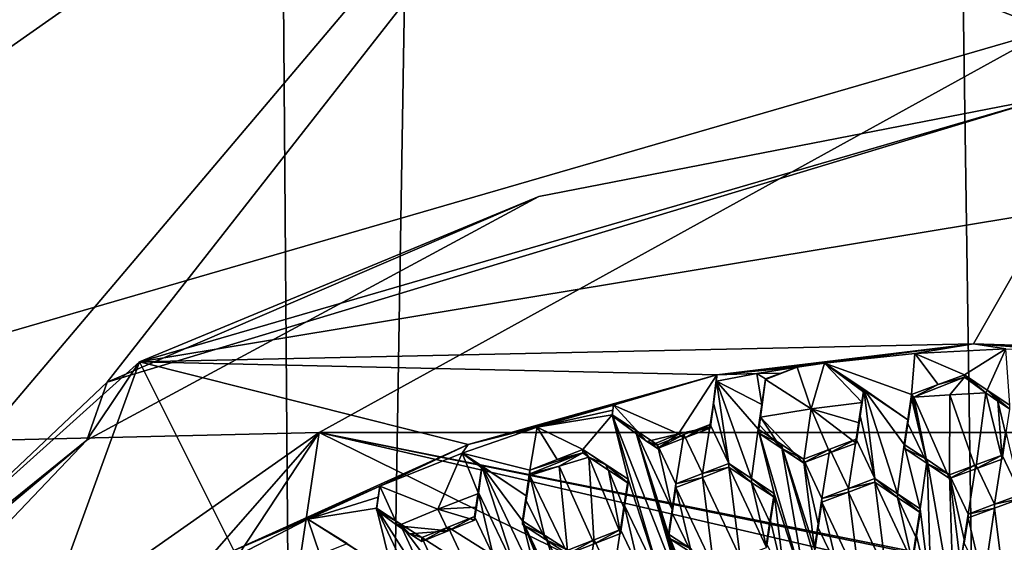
# Model space of a CAD drawing. Header units: metres. Extents: x -28 to 28, y -243 to 28.
# Tile 54 of 147: x -4.68 to -0.2, y -215.48 to -213.11. Entities that reach past the tile are written whole.
import ezdxf

# ---------------------------------------------------------------- set-up
doc = ezdxf.new("R2010")
doc.units = ezdxf.units.M
doc.layers.add('solid_10661043', color=7, linetype='CONTINUOUS')

msp = doc.modelspace()

# ---------------------------------------------------------------- linework, layer by layer
at = {"layer": 'solid_10661043'}
for points in [[(-6.468189, -240.147827, 149.682373), (-2.982479, -33.177227, 120.627815), (-7.076779, -32.296349, 120.462425)], [(-6.468189, -240.147827, 149.682373), (0, -240.141998, 149.723801), (-2.982479, -33.177227, 120.627815)], [(0, -240.141998, 149.723801), (-0.000043, -33.363544, 120.662979), (-2.982479, -33.177227, 120.627815)], [(-3.305357, -235.757614, 145.381073), (-6.610481, -235.649948, 145.324188), (-4.885979, -33.363503, 116.919937)], [(-3.305357, -235.757614, 145.381073), (-4.885979, -33.363503, 116.919937), (0.002991, -33.878384, 117.022713)], [(0, -235.869141, 145.41066), (-3.305357, -235.757614, 145.381073), (0.002991, -33.878384, 117.022713)], [(-6.028765, -216.405304, 134.349167), (0, -209.284256, 132.277649), (-11.453786, -208.963531, 132.502228)], [(-4.284842, -214.7556, 133.859848), (0, -209.284256, 132.277649), (-6.028765, -216.405304, 134.349167)], [(-4.284842, -214.7556, 133.859848), (0.000044, -213.459442, 133.396393), (0, -209.284256, 132.277649)], [(-7.924418, -214.514587, 130.513077), (-7.924373, -214.242767, 131.527283), (-2.162996, -211.076859, 130.678986)], [(-7.924418, -214.514587, 130.513077), (-2.162996, -211.076859, 130.678986), (-2.162884, -211.348602, 129.664749)], [(-2.162996, -211.076859, 130.678986), (-7.924373, -214.242767, 131.527283), (-6.759584, -212.236908, 130.989807)], [(-9.081252, -215.32933, 129.903168), (-9.081239, -215.122269, 130.675903), (-3.468616, -211.183426, 129.620499)], [(-3.468608, -211.390472, 128.847748), (-9.081252, -215.32933, 129.903168), (-3.468616, -211.183426, 129.620499)], [(-7.924418, -214.514587, 130.513077), (-3.468616, -211.183426, 129.620499), (-9.081239, -215.122269, 130.675903)], [(-7.924418, -214.514587, 130.513077), (-2.162884, -211.348602, 129.664749), (-3.468616, -211.183426, 129.620499)], [(-5.75, -212.12352, 128.879807), (-9.081252, -215.32933, 129.903168), (-3.468608, -211.390472, 128.847748)], [(-9.019197, -215.223267, 129.296417), (-3.327, -211.410629, 128.17421), (-3.435616, -211.444305, 128.179718)], [(-4.492384, -211.721832, 128.393387), (-3.327, -211.410629, 128.17421), (-9.019197, -215.223267, 129.296417)], [(-3.435616, -211.444305, 128.179718), (-7.674692, -213.748367, 128.746872), (-9.110255, -215.341293, 129.325165)], [(-9.019197, -215.223267, 129.296417), (-3.435616, -211.444305, 128.179718), (-9.110255, -215.341293, 129.325165)], [(-3.435616, -211.444305, 128.179718), (-5.617097, -212.316711, 128.327988), (-7.674692, -213.748367, 128.746872)], [(-3.688202, -211.695923, 125.099075), (-6.575505, -215.061996, 117.909462), (-9.655563, -215.883743, 126.221199)], [(-3.468622, -212.348114, 125.273827), (-3.688202, -211.695923, 125.099075), (-9.655563, -215.883743, 126.221199)], [(-3.499615, -211.722748, 127.220039), (-9.162863, -215.669067, 128.379074), (-4.950876, -212.18187, 127.483177)], [(-9.162512, -215.669907, 128.374115), (-9.162863, -215.669067, 128.379074), (-3.499615, -211.722748, 127.220039)], [(-9.162512, -215.669907, 128.374115), (-3.499615, -211.722748, 127.220039), (-3.499562, -211.72403, 127.215202)], [(-9.162512, -215.669907, 128.374115), (-3.499562, -211.72403, 127.215202), (-8.036794, -214.339554, 127.872185)], [(-4.492384, -211.721832, 128.393387), (-9.019197, -215.223267, 129.296417), (-6.702281, -212.926804, 128.750839)], [(-3.499562, -211.72403, 127.215202), (-6.046546, -212.82225, 127.429733), (-8.036794, -214.339554, 127.872185)], [(-3.688202, -211.695923, 125.099075), (0, -213.154556, 117.398361), (-6.575505, -215.061996, 117.909462)], [(3.688207, -211.695923, 125.099075), (0, -213.154556, 117.398361), (-3.688202, -211.695923, 125.099075)], [(-3.468608, -212.050461, 126.384644), (-9.081252, -215.989319, 127.440056), (-5.272007, -212.260361, 126.696663)], [(-9.081248, -216.286957, 126.329239), (-9.081252, -215.989319, 127.440056), (-3.468608, -212.050461, 126.384644)], [(-9.081248, -216.286957, 126.329239), (-3.468608, -212.050461, 126.384644), (-3.468622, -212.348114, 125.273827)], [(-9.081248, -216.286957, 126.329239), (-3.468622, -212.348114, 125.273827), (-9.655563, -215.883743, 126.221199)], [(-6.575505, -215.061996, 117.909462), (0, -213.154556, 117.398361), (-3.321812, -214.984421, 117.180382)], [(0, -213.154556, 117.398361), (3.321803, -214.984421, 117.180382), (-3.321812, -214.984421, 117.180382)], [(-4.284842, -214.7556, 133.859848), (-2.321311, -213.911469, 133.577179), (0.000044, -213.459442, 133.396393)], [(-2.321311, -213.911469, 133.577179), (-4.138178, -214.664001, 133.710709), (0.000044, -213.459442, 133.396393)], [(0, -213.979095, 131.456635), (0.000044, -213.459442, 133.396393), (-4.138178, -214.664001, 133.710709)], [(-2.321311, -213.911469, 133.577179), (-4.377258, -215.020309, 133.923782), (-4.138178, -214.664001, 133.710709)], [(-4.284842, -214.7556, 133.859848), (-4.377258, -215.020309, 133.923782), (-2.321311, -213.911469, 133.577179)], [(-0.344859, -214.582047, 129.237061), (0, -213.979095, 131.456635), (-4.138178, -214.664001, 133.710709)], [(-0.344859, -214.582047, 129.237061), (0.831387, -214.619034, 129.246964), (0, -213.979095, 131.456635)], [(-1.51263, -214.723251, 129.274887), (-0.344859, -214.582047, 129.237061), (-4.138178, -214.664001, 133.710709)], [(-1.021623, -214.669617, 129.260529), (-0.344859, -214.582047, 129.237061), (-1.51263, -214.723251, 129.274887)], [(-0.610732, -214.625992, 129.24884), (-0.344859, -214.582047, 129.237061), (-1.021623, -214.669617, 129.260529)], [(-0.610732, -214.625992, 129.24884), (-0.197972, -214.60437, 129.243042), (-0.344859, -214.582047, 129.237061)], [(0.307113, -214.607941, 129.244003), (0.831387, -214.619034, 129.246964), (-0.344859, -214.582047, 129.237061)], [(0.194287, -214.62117, 129.247543), (-0.344859, -214.582047, 129.237061), (-0.197972, -214.60437, 129.243042)], [(0.19658, -214.60434, 129.243027), (0.307113, -214.607941, 129.244003), (-0.344859, -214.582047, 129.237061)], [(0.194287, -214.62117, 129.247543), (0.19658, -214.60434, 129.243027), (-0.344859, -214.582047, 129.237061)], [(-0.610732, -214.625992, 129.24884), (-1.021623, -214.669617, 129.260529), (-0.625822, -214.811554, 129.368591)], [(-0.505819, -214.766922, 129.343109), (-0.610732, -214.625992, 129.24884), (-0.625822, -214.811554, 129.368591)], [(-0.610732, -214.625992, 129.24884), (-0.385791, -214.722458, 129.316956), (-0.197972, -214.60437, 129.243042)], [(-0.505819, -214.766922, 129.343109), (-0.385791, -214.722458, 129.316956), (-0.610732, -214.625992, 129.24884)], [(-0.282155, -214.792191, 129.363953), (-0.197972, -214.60437, 129.243042), (-0.385791, -214.722458, 129.316956)], [(-0.282155, -214.792191, 129.363953), (-0.179672, -214.861267, 129.410004), (-0.197972, -214.60437, 129.243042)], [(-4.377258, -215.020309, 133.923782), (-5.935808, -216.277771, 134.143112), (-4.138178, -214.664001, 133.710709)], [(-4.682702, -216.159927, 129.659851), (-4.138178, -214.664001, 133.710709), (-5.935808, -216.277771, 134.143112)], [(-4.682702, -216.159927, 129.659851), (-3.708579, -215.522018, 129.488922), (-4.138178, -214.664001, 133.710709)], [(-2.64314, -215.039169, 129.359543), (-1.51263, -214.723251, 129.274887), (-4.138178, -214.664001, 133.710709)], [(-3.708579, -215.522018, 129.488922), (-2.64314, -215.039169, 129.359543), (-4.138178, -214.664001, 133.710709)], [(-1.147215, -214.687424, 129.265289), (-1.021623, -214.669617, 129.260529), (-1.51263, -214.723251, 129.274887)], [(-1.147215, -214.687424, 129.265289), (-1.082377, -214.87793, 129.316345), (-1.021623, -214.669617, 129.260529)], [(-1.082377, -214.87793, 129.316345), (-0.850282, -214.847855, 129.308273), (-1.021623, -214.669617, 129.260529)], [(-0.932213, -214.729187, 129.303314), (-0.84394, -214.788055, 129.345291), (-1.021623, -214.669617, 129.260529)], [(-0.643039, -214.927032, 129.442856), (-1.021623, -214.669617, 129.260529), (-0.84394, -214.788055, 129.345291)], [(-0.932213, -214.729187, 129.303314), (-1.021623, -214.669617, 129.260529), (-0.84394, -214.801315, 129.295807)], [(-0.850282, -214.847855, 129.308273), (-0.84394, -214.801315, 129.295807), (-1.021623, -214.669617, 129.260529)], [(-0.625822, -214.811554, 129.368591), (-1.021623, -214.669617, 129.260529), (-0.643039, -214.927032, 129.442856)], [(-1.981643, -214.860306, 129.311615), (-1.51263, -214.723251, 129.274887), (-2.64314, -215.039169, 129.359543)], [(-1.686169, -214.991211, 129.346695), (-1.51263, -214.723251, 129.274887), (-1.981643, -214.860306, 129.311615)], [(-1.686169, -214.991211, 129.346695), (-1.541257, -214.959335, 129.33815), (-1.51263, -214.723251, 129.274887)], [(-1.541257, -214.959335, 129.33815), (-1.512909, -214.751343, 129.282425), (-1.51263, -214.723251, 129.274887)], [(-1.330474, -214.717178, 129.27327), (-1.51263, -214.723251, 129.274887), (-1.512909, -214.751343, 129.282425)], [(-1.307344, -214.857635, 129.365051), (-1.330474, -214.717178, 129.27327), (-1.512909, -214.751343, 129.282425)], [(-1.330474, -214.717178, 129.27327), (-1.147215, -214.687424, 129.265289), (-1.51263, -214.723251, 129.274887)], [(-1.218639, -214.714493, 129.278564), (-1.147215, -214.687424, 129.265289), (-1.330474, -214.717178, 129.27327)], [(-1.218639, -214.714493, 129.278564), (-1.330474, -214.717178, 129.27327), (-1.29009, -214.741638, 129.291595)], [(-1.29009, -214.741638, 129.291595), (-1.330474, -214.717178, 129.27327), (-1.307344, -214.857635, 129.365051)], [(-1.147215, -214.687424, 129.265289), (-1.29009, -214.744583, 129.280609), (-1.082377, -214.87793, 129.316345)], [(-1.29009, -214.741638, 129.291595), (-1.29009, -214.744583, 129.280609), (-1.147215, -214.687424, 129.265289)], [(-1.218639, -214.714493, 129.278564), (-1.29009, -214.741638, 129.291595), (-1.147215, -214.687424, 129.265289)], [(-0.505819, -214.766922, 129.343109), (-0.385791, -214.733017, 129.277512), (-0.385791, -214.722458, 129.316956)], [(-0.385791, -214.722458, 129.316956), (-0.385791, -214.733017, 129.277512), (-0.288451, -214.805161, 129.296844)], [(-0.282155, -214.792191, 129.363953), (-0.385791, -214.722458, 129.316956), (-0.288451, -214.805161, 129.296844)], [(-4.284842, -214.7556, 133.859848), (-6.028765, -216.405304, 134.349167), (-4.377258, -215.020309, 133.923782)], [(-1.541257, -214.959335, 129.33815), (-1.527729, -214.851059, 129.345184), (-1.512909, -214.751343, 129.282425)], [(-1.457929, -215.126038, 129.526581), (-1.512909, -214.751343, 129.282425), (-1.527729, -214.851059, 129.345184)], [(-1.307344, -214.857635, 129.365051), (-1.512909, -214.751343, 129.282425), (-1.324002, -214.96965, 129.435913)], [(-1.35388, -215.194824, 129.578354), (-1.324002, -214.96965, 129.435913), (-1.512909, -214.751343, 129.282425)], [(-1.35388, -215.194824, 129.578354), (-1.512909, -214.751343, 129.282425), (-1.457929, -215.126038, 129.526581)], [(-1.29009, -214.744583, 129.280609), (-1.313348, -214.915222, 129.32634), (-1.082377, -214.87793, 129.316345)], [(-1.307344, -214.857635, 129.365051), (-1.313348, -214.915222, 129.32634), (-1.29009, -214.744583, 129.280609)], [(-1.29009, -214.741638, 129.291595), (-1.307344, -214.857635, 129.365051), (-1.29009, -214.744583, 129.280609)], [(-0.932213, -214.729187, 129.303314), (-0.84394, -214.801315, 129.295807), (-0.84394, -214.788055, 129.345291)], [(-0.505819, -214.766922, 129.343109), (-0.625822, -214.811554, 129.368591), (-0.615284, -214.824844, 129.302109)], [(-0.615284, -214.824844, 129.302109), (-0.451982, -214.813232, 129.298996), (-0.385791, -214.733017, 129.277512)], [(-0.505819, -214.766922, 129.343109), (-0.615284, -214.824844, 129.302109), (-0.385791, -214.733017, 129.277512)], [(-0.451982, -214.813232, 129.298996), (-0.288451, -214.805161, 129.296844), (-0.385791, -214.733017, 129.277512)], [(-0.861176, -214.903763, 129.419357), (-0.793661, -215.194214, 129.610062), (-0.84394, -214.788055, 129.345291)], [(-0.861176, -214.903763, 129.419357), (-0.84394, -214.788055, 129.345291), (-0.850282, -214.847855, 129.308273)], [(-0.850282, -214.847855, 129.308273), (-0.84394, -214.788055, 129.345291), (-0.84394, -214.801315, 129.295807)], [(-0.643039, -214.927032, 129.442856), (-0.84394, -214.788055, 129.345291), (-0.659734, -215.039032, 129.514816)], [(-0.689827, -215.263565, 129.659088), (-0.659734, -215.039032, 129.514816), (-0.84394, -214.788055, 129.345291)], [(-0.689827, -215.263565, 129.659088), (-0.84394, -214.788055, 129.345291), (-0.793661, -215.194214, 129.610062)], [(-0.625822, -214.828766, 129.304337), (-0.625822, -214.811554, 129.368591), (-0.643039, -214.927032, 129.442856)], [(-0.620553, -214.826797, 129.303223), (-0.625822, -214.811554, 129.368591), (-0.625822, -214.828766, 129.304337)], [(-0.620553, -214.826797, 129.303223), (-0.615284, -214.824844, 129.302109), (-0.625822, -214.811554, 129.368591)], [(-0.615284, -214.824844, 129.302109), (-0.453614, -215.19429, 129.546478), (-0.451982, -214.813232, 129.298996)], [(-0.451982, -214.813232, 129.298996), (-0.453614, -215.19429, 129.546478), (-0.333627, -215.149887, 129.520172)], [(-0.451982, -214.813232, 129.298996), (-0.333627, -215.149887, 129.520172), (-0.288451, -214.805161, 129.296844)], [(-0.288451, -214.805161, 129.296844), (-0.333627, -215.149887, 129.520172), (-0.213583, -215.105652, 129.493179)], [(-0.233903, -214.841904, 129.321457), (-0.282155, -214.792191, 129.363953), (-0.288451, -214.805161, 129.296844)], [(-0.233903, -214.841904, 129.321457), (-0.288451, -214.805161, 129.296844), (-0.213583, -215.105652, 129.493179)], [(-0.282155, -214.792191, 129.363953), (-0.179672, -214.878464, 129.345795), (-0.179672, -214.861267, 129.410004)], [(-0.233903, -214.841904, 129.321457), (-0.179672, -214.878464, 129.345795), (-0.282155, -214.792191, 129.363953)], [(-2.329005, -214.961426, 129.338715), (-1.981643, -214.860306, 129.311615), (-2.64314, -215.039169, 129.359543)], [(-2.329005, -214.961426, 129.338715), (-1.984967, -214.882721, 129.325516), (-1.981643, -214.860306, 129.311615)], [(-1.981643, -214.860306, 129.311615), (-1.98827, -214.90892, 129.324646), (-1.830375, -215.025955, 129.356003)], [(-1.98827, -214.90892, 129.324646), (-1.981643, -214.860306, 129.311615), (-1.984967, -214.882721, 129.325516)], [(-1.686169, -214.991211, 129.346695), (-1.981643, -214.860306, 129.311615), (-1.830375, -215.025955, 129.356003)], [(-1.542119, -214.965134, 129.341797), (-1.542119, -214.947906, 129.406067), (-1.527729, -214.851059, 129.345184)], [(-1.457929, -215.126038, 129.526581), (-1.527729, -214.851059, 129.345184), (-1.542119, -214.947906, 129.406067)], [(-1.541689, -214.962234, 129.339981), (-1.542119, -214.965134, 129.341797), (-1.527729, -214.851059, 129.345184)], [(-1.541257, -214.959335, 129.33815), (-1.541689, -214.962234, 129.339981), (-1.527729, -214.851059, 129.345184)], [(-1.307344, -214.857635, 129.365051), (-1.324002, -214.96965, 129.435913), (-1.313348, -214.915222, 129.32634)], [(-0.864255, -214.94162, 129.368378), (-0.850282, -214.847855, 129.308273), (-1.082377, -214.87793, 129.316345)], [(-0.861176, -214.903763, 129.419357), (-0.850282, -214.847855, 129.308273), (-0.864255, -214.94162, 129.368378)], [(-0.643037, -214.944214, 129.378677), (-0.625822, -214.828766, 129.304337), (-0.643039, -214.927032, 129.442856)], [(-0.643037, -214.944214, 129.378677), (-0.55596, -215.125671, 129.499161), (-0.625822, -214.828766, 129.304337)], [(-0.620553, -214.826797, 129.303223), (-0.625822, -214.828766, 129.304337), (-0.55596, -215.125671, 129.499161)], [(-0.620553, -214.826797, 129.303223), (-0.55596, -215.125671, 129.499161), (-0.615284, -214.824844, 129.302109)], [(-0.615284, -214.824844, 129.302109), (-0.55596, -215.125671, 129.499161), (-0.453614, -215.19429, 129.546478)], [(-0.233903, -214.841904, 129.321457), (-0.213583, -215.105652, 129.493179), (-0.196836, -214.993454, 129.42041)], [(-0.233903, -214.841904, 129.321457), (-0.196836, -214.993454, 129.42041), (-0.179672, -214.878464, 129.345795)], [(-2.329005, -214.961426, 129.338715), (-1.98827, -214.904984, 129.33931), (-1.984967, -214.882721, 129.325516)], [(-2.329005, -214.961426, 129.338715), (-2.122197, -215.062637, 129.425339), (-1.98827, -214.904984, 129.33931)], [(-1.98827, -214.904984, 129.33931), (-2.122197, -215.062637, 129.425339), (-1.916078, -215.197769, 129.532089)], [(-1.984967, -214.882721, 129.325516), (-1.98827, -214.904984, 129.33931), (-1.98827, -214.90892, 129.324646)], [(-1.761477, -215.672928, 129.848633), (-1.98827, -214.904984, 129.33931), (-1.916078, -215.197769, 129.532089)], [(-1.98827, -214.904984, 129.33931), (-1.65968, -215.739777, 129.90094), (-1.884106, -214.973404, 129.392792)], [(-1.761477, -215.672928, 129.848633), (-1.65968, -215.739777, 129.90094), (-1.98827, -214.904984, 129.33931)], [(-1.98827, -214.90892, 129.324646), (-1.98827, -214.904984, 129.33931), (-1.884106, -214.973404, 129.392792)], [(-1.313348, -214.915222, 129.32634), (-1.117882, -215.123505, 129.472809), (-1.082377, -214.87793, 129.316345)], [(-0.997833, -215.078079, 129.450165), (-1.082377, -214.87793, 129.316345), (-1.117882, -215.123505, 129.472809)], [(-0.877851, -215.032883, 129.426834), (-0.864255, -214.94162, 129.368378), (-1.082377, -214.87793, 129.316345)], [(-0.997833, -215.078079, 129.450165), (-0.877851, -215.032883, 129.426834), (-1.082377, -214.87793, 129.316345)], [(-0.861176, -214.903763, 129.419357), (-0.877851, -215.015701, 129.490952), (-0.793661, -215.194214, 129.610062)], [(-0.861176, -214.903763, 129.419357), (-0.864255, -214.94162, 129.368378), (-0.877851, -215.032883, 129.426834)], [(-0.861176, -214.903763, 129.419357), (-0.877851, -215.032883, 129.426834), (-0.877851, -215.015701, 129.490952)], [(-1.98827, -214.90892, 129.324646), (-1.884106, -214.973404, 129.392792), (-1.830375, -215.025955, 129.356003)], [(-1.66209, -215.011276, 129.361572), (-1.542119, -214.947906, 129.406067), (-1.542119, -214.965134, 129.341797)], [(-1.66209, -214.994064, 129.425812), (-1.542119, -214.947906, 129.406067), (-1.66209, -215.011276, 129.361572)], [(-1.577899, -215.172134, 129.546555), (-1.542119, -214.947906, 129.406067), (-1.66209, -214.994064, 129.425812)], [(-1.577899, -215.172134, 129.546555), (-1.457929, -215.126038, 129.526581), (-1.542119, -214.947906, 129.406067)], [(-1.318704, -214.951233, 129.349152), (-1.313348, -214.915222, 129.32634), (-1.324002, -214.96965, 129.435913)], [(-1.318704, -214.951233, 129.349152), (-1.220019, -215.05574, 129.422882), (-1.313348, -214.915222, 129.32634)], [(-1.313348, -214.915222, 129.32634), (-1.220019, -215.05574, 129.422882), (-1.117882, -215.123505, 129.472809)], [(-0.643037, -214.944214, 129.378677), (-0.643039, -214.927032, 129.442856), (-0.659734, -215.039032, 129.514816)], [(-0.643037, -214.944214, 129.378677), (-0.659734, -215.039032, 129.514816), (-0.659734, -215.056213, 129.450745)], [(-0.643037, -214.944214, 129.378677), (-0.659734, -215.056213, 129.450745), (-0.55596, -215.125671, 129.499161)], [(-6.575505, -215.061996, 117.909462), (-3.321812, -214.984421, 117.180382), (-8.696975, -218.756622, 118.191139)], [(-5.715565, -217.712433, 117.911346), (-8.696975, -218.756622, 118.191139), (-3.321812, -214.984421, 117.180382)], [(-4.675, -217.038528, 117.730774), (-5.715565, -217.712433, 117.911346), (-3.321812, -214.984421, 117.180382)], [(-4.675, -217.038528, 117.730774), (-3.321812, -214.984421, 117.180382), (-3.550502, -216.505035, 117.587822)], [(-1.204104, -216.025513, 117.459343), (-3.550502, -216.505035, 117.587822), (-3.321812, -214.984421, 117.180382)], [(2.419958, -216.136276, 117.489021), (-3.321812, -214.984421, 117.180382), (3.321803, -214.984421, 117.180382)], [(1.158178, -216.019791, 117.457809), (-1.204104, -216.025513, 117.459343), (-3.321812, -214.984421, 117.180382)], [(1.190827, -215.9021, 117.42627), (1.158178, -216.019791, 117.457809), (-3.321812, -214.984421, 117.180382)], [(2.419958, -216.136276, 117.489021), (1.190827, -215.9021, 117.42627), (-3.321812, -214.984421, 117.180382)], [(-2.329005, -214.961426, 129.338715), (-2.64314, -215.039169, 129.359543), (-2.670877, -215.078705, 129.370132)], [(-2.329005, -214.961426, 129.338715), (-2.670877, -215.078705, 129.370132), (-2.362228, -215.156921, 129.457581)], [(-2.238284, -215.108139, 129.441299), (-2.329005, -214.961426, 129.338715), (-2.362228, -215.156921, 129.457581)], [(-2.238284, -215.108139, 129.441299), (-2.122197, -215.062637, 129.425339), (-2.329005, -214.961426, 129.338715)], [(-1.715211, -215.334717, 129.638245), (-1.884106, -214.973404, 129.392792), (-1.731872, -215.447006, 129.708099)], [(-1.504978, -216.214996, 130.217514), (-1.731872, -215.447006, 129.708099), (-1.884106, -214.973404, 129.392792)], [(-1.504978, -216.214996, 130.217514), (-1.884106, -214.973404, 129.392792), (-1.65968, -215.739777, 129.90094)], [(-1.884106, -214.973404, 129.392792), (-1.78215, -215.040451, 129.44487), (-1.830375, -215.025955, 129.356003)], [(-1.715211, -215.334717, 129.638245), (-1.78215, -215.040451, 129.44487), (-1.884106, -214.973404, 129.392792)], [(-1.686169, -214.991211, 129.346695), (-1.830375, -215.025955, 129.356003), (-1.806203, -215.04184, 129.368362)], [(-1.806203, -215.04184, 129.368362), (-1.78215, -215.057663, 129.38063), (-1.686169, -214.991211, 129.346695)], [(-1.66209, -215.011276, 129.361572), (-1.686169, -214.991211, 129.346695), (-1.78215, -215.057663, 129.38063)], [(-1.66209, -214.994064, 129.425812), (-1.78215, -215.057663, 129.38063), (-1.78215, -215.040451, 129.44487)], [(-1.66209, -214.994064, 129.425812), (-1.66209, -215.011276, 129.361572), (-1.78215, -215.057663, 129.38063)], [(-1.69796, -215.218475, 129.565796), (-1.66209, -214.994064, 129.425812), (-1.78215, -215.040451, 129.44487)], [(-1.577899, -215.172134, 129.546555), (-1.66209, -214.994064, 129.425812), (-1.69796, -215.218475, 129.565796)], [(-1.686169, -214.991211, 129.346695), (-1.541689, -214.962234, 129.339981), (-1.541257, -214.959335, 129.33815)], [(-1.686169, -214.991211, 129.346695), (-1.542119, -214.965134, 129.341797), (-1.541689, -214.962234, 129.339981)], [(-1.66209, -215.011276, 129.361572), (-1.542119, -214.965134, 129.341797), (-1.686169, -214.991211, 129.346695)], [(-1.35388, -215.194824, 129.578354), (-1.25181, -215.26239, 129.628815), (-1.324002, -214.96965, 129.435913)], [(-1.318704, -214.951233, 129.349152), (-1.324002, -214.96965, 129.435913), (-1.324002, -214.986847, 129.371704)], [(-1.318704, -214.951233, 129.349152), (-1.324002, -214.986847, 129.371704), (-1.220019, -215.05574, 129.422882)], [(-1.324002, -214.96965, 129.435913), (-1.25181, -215.26239, 129.628815), (-1.097438, -215.73761, 129.944397)], [(-1.324002, -214.96965, 129.435913), (-1.097438, -215.73761, 129.944397), (-1.22002, -215.038559, 129.487015)], [(-1.324002, -214.986847, 129.371704), (-1.324002, -214.96965, 129.435913), (-1.22002, -215.038559, 129.487015)], [(-1.220019, -215.05574, 129.422882), (-1.324002, -214.986847, 129.371704), (-1.22002, -215.038559, 129.487015)], [(-0.196835, -214.976257, 129.484497), (-0.213583, -215.105652, 129.493179), (-0.213583, -215.088501, 129.55719)], [(-0.196835, -214.976257, 129.484497), (-0.213583, -215.088501, 129.55719), (-0.129393, -215.267563, 129.674225)], [(-0.196836, -214.993454, 129.42041), (-0.213583, -215.105652, 129.493179), (-0.196835, -214.976257, 129.484497)], [(-6.028765, -216.405304, 134.349167), (-5.967212, -216.686096, 134.406586), (-4.377258, -215.020309, 133.923782)], [(-4.377258, -215.020309, 133.923782), (-5.967212, -216.686096, 134.406586), (-5.935808, -216.277771, 134.143112)], [(-3.045513, -215.228607, 129.410309), (-2.64314, -215.039169, 129.359543), (-3.708579, -215.522018, 129.488922)], [(-2.670877, -215.078705, 129.370132), (-2.64314, -215.039169, 129.359543), (-3.045513, -215.228607, 129.410309)], [(-1.78215, -215.040451, 129.44487), (-1.806203, -215.04184, 129.368362), (-1.830375, -215.025955, 129.356003)], [(-1.78215, -215.040451, 129.44487), (-1.78215, -215.057663, 129.38063), (-1.806203, -215.04184, 129.368362)], [(-1.69796, -215.218475, 129.565796), (-1.78215, -215.040451, 129.44487), (-1.715211, -215.334717, 129.638245)], [(-1.22002, -215.038559, 129.487015), (-0.995412, -215.805313, 129.994247), (-1.067604, -215.512543, 129.801422)], [(-1.22002, -215.038559, 129.487015), (-1.067604, -215.512543, 129.801422), (-1.117882, -215.106339, 129.536865)], [(-1.22002, -215.038559, 129.487015), (-1.097438, -215.73761, 129.944397), (-0.995412, -215.805313, 129.994247)], [(-1.220019, -215.05574, 129.422882), (-1.22002, -215.038559, 129.487015), (-1.117882, -215.106339, 129.536865)], [(-0.997833, -215.060913, 129.514252), (-0.913648, -215.239334, 129.633698), (-0.877851, -215.015701, 129.490952)], [(-0.877851, -215.015701, 129.490952), (-0.877851, -215.032883, 129.426834), (-0.997833, -215.078079, 129.450165)], [(-0.997833, -215.060913, 129.514252), (-0.877851, -215.015701, 129.490952), (-0.997833, -215.078079, 129.450165)], [(-0.877851, -215.015701, 129.490952), (-0.913648, -215.239334, 129.633698), (-0.793661, -215.194214, 129.610062)], [(-0.689827, -215.263565, 129.659088), (-0.587542, -215.331985, 129.70697), (-0.659734, -215.039032, 129.514816)], [(-0.659734, -215.056213, 129.450745), (-0.659734, -215.039032, 129.514816), (-0.55596, -215.108521, 129.563171)], [(-0.587542, -215.331985, 129.70697), (-0.55596, -215.108521, 129.563171), (-0.659734, -215.039032, 129.514816)], [(-2.780885, -215.333939, 129.438522), (-2.670877, -215.078705, 129.370132), (-3.045513, -215.228607, 129.410309)], [(-2.596309, -215.262924, 129.419495), (-2.670877, -215.078705, 129.370132), (-2.780885, -215.333939, 129.438522)], [(-2.670877, -215.078705, 129.370132), (-2.379439, -215.2733, 129.528381), (-2.362228, -215.156921, 129.457581)], [(-2.379439, -215.2733, 129.528381), (-2.670877, -215.078705, 129.370132), (-2.625356, -215.108337, 129.394501)], [(-2.580346, -215.145813, 129.388123), (-2.625356, -215.108337, 129.394501), (-2.670877, -215.078705, 129.370132)], [(-2.596309, -215.262924, 129.419495), (-2.580346, -215.145813, 129.388123), (-2.670877, -215.078705, 129.370132)], [(-2.362228, -215.173553, 129.395554), (-2.122197, -215.077515, 129.369812), (-2.362228, -215.156921, 129.457581)], [(-2.238284, -215.108139, 129.441299), (-2.362228, -215.156921, 129.457581), (-2.122197, -215.077515, 129.369812)], [(-2.229557, -215.138168, 129.386078), (-2.122197, -215.077515, 129.369812), (-2.362228, -215.173553, 129.395554)], [(-2.238284, -215.108139, 129.441299), (-2.122197, -215.077515, 129.369812), (-2.122197, -215.062637, 129.425339)], [(-2.229557, -215.138168, 129.386078), (-2.095005, -215.097672, 129.375214), (-2.122197, -215.077515, 129.369812)], [(-1.916078, -215.197769, 129.532089), (-2.122197, -215.062637, 129.425339), (-2.017964, -215.130936, 129.479446)], [(-2.095005, -215.097672, 129.375214), (-2.017964, -215.130936, 129.479446), (-2.122197, -215.062637, 129.425339)], [(-2.122197, -215.077515, 129.369812), (-2.095005, -215.097672, 129.375214), (-2.122197, -215.062637, 129.425339)], [(-1.117882, -215.123505, 129.472809), (-1.220019, -215.05574, 129.422882), (-1.117882, -215.106339, 129.536865)], [(-0.997833, -215.060913, 129.514252), (-1.117882, -215.106339, 129.536865), (-1.033692, -215.284668, 129.656616)], [(-0.997833, -215.060913, 129.514252), (-1.117882, -215.123505, 129.472809), (-1.117882, -215.106339, 129.536865)], [(-0.997833, -215.060913, 129.514252), (-0.997833, -215.078079, 129.450165), (-1.117882, -215.123505, 129.472809)], [(-0.997833, -215.060913, 129.514252), (-1.033692, -215.284668, 129.656616), (-0.913648, -215.239334, 129.633698)], [(-0.55596, -215.125671, 129.499161), (-0.659734, -215.056213, 129.450745), (-0.55596, -215.108521, 129.563171)], [(-2.625356, -215.108337, 129.394501), (-2.580346, -215.13765, 129.418564), (-2.379439, -215.2733, 129.528381)], [(-2.580346, -215.145813, 129.388123), (-2.580346, -215.13765, 129.418564), (-2.625356, -215.108337, 129.394501)], [(-2.069973, -215.490662, 129.626236), (-2.095005, -215.097672, 129.375214), (-2.229557, -215.138168, 129.386078)], [(-2.095005, -215.097672, 129.375214), (-2.004657, -215.15686, 129.42215), (-2.017964, -215.130936, 129.479446)], [(-1.94999, -215.443695, 129.609512), (-2.004657, -215.15686, 129.42215), (-2.095005, -215.097672, 129.375214)], [(-2.069973, -215.490662, 129.626236), (-1.94999, -215.443695, 129.609512), (-2.095005, -215.097672, 129.375214)], [(-1.577899, -215.172134, 129.546555), (-1.457929, -215.143219, 129.462479), (-1.457929, -215.126038, 129.526581)], [(-1.457929, -215.126038, 129.526581), (-1.457929, -215.143219, 129.462479), (-1.353879, -215.211975, 129.514328)], [(-1.35388, -215.194824, 129.578354), (-1.457929, -215.126038, 129.526581), (-1.353879, -215.211975, 129.514328)], [(-1.117882, -215.106339, 129.536865), (-1.067604, -215.512543, 129.801422), (-1.050977, -215.400803, 129.730453)], [(-1.117882, -215.106339, 129.536865), (-1.050977, -215.400803, 129.730453), (-1.033692, -215.284668, 129.656616)], [(-0.537263, -215.738144, 129.97171), (-0.55596, -215.108521, 129.563171), (-0.587542, -215.331985, 129.70697)], [(-0.55596, -215.125671, 129.499161), (-0.55596, -215.108521, 129.563171), (-0.453614, -215.177155, 129.610428)], [(-0.433435, -215.807739, 130.019821), (-0.453614, -215.177155, 129.610428), (-0.55596, -215.108521, 129.563171)], [(-0.433435, -215.807739, 130.019821), (-0.55596, -215.108521, 129.563171), (-0.537263, -215.738144, 129.97171)], [(-0.453614, -215.19429, 129.546478), (-0.55596, -215.125671, 129.499161), (-0.453614, -215.177155, 129.610428)], [(-0.333627, -215.149887, 129.520172), (-0.333627, -215.132751, 129.584152), (-0.213583, -215.088501, 129.55719)], [(-0.249453, -215.311691, 129.70163), (-0.213583, -215.088501, 129.55719), (-0.333627, -215.132751, 129.584152)], [(-0.213583, -215.105652, 129.493179), (-0.333627, -215.149887, 129.520172), (-0.213583, -215.088501, 129.55719)], [(-0.249453, -215.311691, 129.70163), (-0.129393, -215.267563, 129.674225), (-0.213583, -215.088501, 129.55719)], [(-2.597736, -215.255371, 129.489594), (-2.426317, -215.612595, 129.734207), (-2.580346, -215.13765, 129.418564)], [(-2.597736, -215.255371, 129.489594), (-2.580346, -215.13765, 129.418564), (-2.596309, -215.262924, 129.419495)], [(-2.596309, -215.262924, 129.419495), (-2.580346, -215.13765, 129.418564), (-2.580346, -215.145813, 129.388123)], [(-2.580346, -215.13765, 129.418564), (-2.426317, -215.612595, 129.734207), (-2.323948, -215.67926, 129.78891)], [(-2.580346, -215.13765, 129.418564), (-2.39614, -215.386261, 129.596954), (-2.379439, -215.2733, 129.528381)], [(-2.39614, -215.386261, 129.596954), (-2.580346, -215.13765, 129.418564), (-2.323948, -215.67926, 129.78891)], [(-2.362228, -215.173553, 129.395554), (-2.362228, -215.156921, 129.457581), (-2.379439, -215.2733, 129.528381)], [(-2.362228, -215.173553, 129.395554), (-2.379439, -215.2733, 129.528381), (-2.363271, -215.181198, 129.397598)], [(-2.229557, -215.138168, 129.386078), (-2.362228, -215.173553, 129.395554), (-2.363271, -215.181198, 129.397598)], [(-2.229557, -215.138168, 129.386078), (-2.363271, -215.181198, 129.397598), (-2.190021, -215.537872, 129.642181)], [(-2.069973, -215.490662, 129.626236), (-2.229557, -215.138168, 129.386078), (-2.190021, -215.537872, 129.642181)], [(-1.916078, -215.214951, 129.467957), (-1.916078, -215.197769, 129.532089), (-2.017964, -215.130936, 129.479446)], [(-2.004657, -215.15686, 129.42215), (-1.916078, -215.214951, 129.467957), (-2.017964, -215.130936, 129.479446)], [(-1.933316, -215.331207, 129.539978), (-1.916078, -215.214951, 129.467957), (-2.004657, -215.15686, 129.42215)], [(-1.94999, -215.443695, 129.609512), (-1.933316, -215.331207, 129.539978), (-2.004657, -215.15686, 129.42215)], [(-1.577899, -215.172134, 129.546555), (-1.69796, -215.218475, 129.565796), (-1.577899, -215.189316, 129.482468)], [(-1.405687, -215.553513, 129.729553), (-1.457929, -215.143219, 129.462479), (-1.577899, -215.189316, 129.482468)], [(-1.577899, -215.172134, 129.546555), (-1.577899, -215.189316, 129.482468), (-1.457929, -215.143219, 129.462479)], [(-1.353879, -215.211975, 129.514328), (-1.457929, -215.143219, 129.462479), (-1.285722, -215.507553, 129.709106)], [(-1.405687, -215.553513, 129.729553), (-1.285722, -215.507553, 129.709106), (-1.457929, -215.143219, 129.462479)], [(-0.333627, -215.132751, 129.584152), (-0.453614, -215.19429, 129.546478), (-0.453614, -215.177155, 129.610428)], [(-0.369424, -215.355988, 129.728317), (-0.333627, -215.132751, 129.584152), (-0.453614, -215.177155, 129.610428)], [(-0.333627, -215.149887, 129.520172), (-0.453614, -215.19429, 129.546478), (-0.333627, -215.132751, 129.584152)], [(-0.249453, -215.311691, 129.70163), (-0.333627, -215.132751, 129.584152), (-0.369424, -215.355988, 129.728317)], [(-2.379439, -215.2733, 129.528381), (-2.379946, -215.29393, 129.466293), (-2.363271, -215.181198, 129.397598)], [(-2.291723, -215.471512, 129.588348), (-2.363271, -215.181198, 129.397598), (-2.379946, -215.29393, 129.466293)], [(-2.190021, -215.537872, 129.642181), (-2.363271, -215.181198, 129.397598), (-2.291723, -215.471512, 129.588348)], [(-1.933317, -215.314056, 129.604019), (-1.916078, -215.197769, 129.532089), (-1.933316, -215.331207, 129.539978)], [(-1.933317, -215.314056, 129.604019), (-1.761477, -215.672928, 129.848633), (-1.916078, -215.197769, 129.532089)], [(-1.933316, -215.331207, 129.539978), (-1.916078, -215.197769, 129.532089), (-1.916078, -215.214951, 129.467957)], [(-1.69796, -215.235641, 129.501724), (-1.69796, -215.218475, 129.565796), (-1.715211, -215.334717, 129.638245)], [(-1.577899, -215.189316, 129.482468), (-1.69796, -215.235641, 129.501724), (-1.525752, -215.599716, 129.749252)], [(-1.577899, -215.189316, 129.482468), (-1.69796, -215.218475, 129.565796), (-1.69796, -215.235641, 129.501724)], [(-1.405687, -215.553513, 129.729553), (-1.577899, -215.189316, 129.482468), (-1.525752, -215.599716, 129.749252)], [(-1.35388, -215.194824, 129.578354), (-1.25181, -215.279526, 129.564865), (-1.25181, -215.26239, 129.628815)], [(-1.35388, -215.194824, 129.578354), (-1.353879, -215.211975, 129.514328), (-1.25181, -215.279526, 129.564865)], [(-1.353879, -215.211975, 129.514328), (-1.285722, -215.507553, 129.709106), (-1.269087, -215.395691, 129.638382)], [(-1.353879, -215.211975, 129.514328), (-1.269087, -215.395691, 129.638382), (-1.25181, -215.279526, 129.564865)], [(-0.793661, -215.211349, 129.546097), (-0.793661, -215.194214, 129.610062), (-0.913648, -215.239334, 129.633698)], [(-0.913648, -215.25647, 129.569763), (-0.793661, -215.211349, 129.546097), (-0.913648, -215.239334, 129.633698)], [(-0.741445, -215.62146, 129.813919), (-0.793661, -215.211349, 129.546097), (-0.913648, -215.25647, 129.569763)], [(-0.689827, -215.280685, 129.5952), (-0.793661, -215.194214, 129.610062), (-0.793661, -215.211349, 129.546097)], [(-0.689827, -215.263565, 129.659088), (-0.793661, -215.194214, 129.610062), (-0.689827, -215.280685, 129.5952)], [(-0.621453, -215.576538, 129.78952), (-0.793661, -215.211349, 129.546097), (-0.741445, -215.62146, 129.813919)], [(-0.689827, -215.280685, 129.5952), (-0.793661, -215.211349, 129.546097), (-0.621453, -215.576538, 129.78952)], [(-0.386632, -215.471359, 129.802795), (-0.453614, -215.177155, 129.610428), (-0.403336, -215.583344, 129.875061)], [(-0.433435, -215.807739, 130.019821), (-0.403336, -215.583344, 129.875061), (-0.453614, -215.177155, 129.610428)], [(-0.369424, -215.355988, 129.728317), (-0.453614, -215.177155, 129.610428), (-0.386632, -215.471359, 129.802795)], [(-3.373112, -215.379166, 129.450653), (-3.045513, -215.228607, 129.410309), (-3.708579, -215.522018, 129.488922)], [(-3.373112, -215.379166, 129.450653), (-3.053002, -215.279434, 129.440353), (-3.045513, -215.228607, 129.410309)], [(-3.060408, -215.337875, 129.43959), (-3.045513, -215.228607, 129.410309), (-3.053002, -215.279434, 129.440353)], [(-2.963382, -215.40979, 129.458847), (-3.045513, -215.228607, 129.410309), (-3.060408, -215.337875, 129.43959)], [(-2.780885, -215.333939, 129.438522), (-3.045513, -215.228607, 129.410309), (-2.963382, -215.40979, 129.458847)], [(-2.605351, -215.324142, 129.456421), (-2.596309, -215.262924, 129.419495), (-2.780885, -215.333939, 129.438522)], [(-2.597736, -215.255371, 129.489594), (-2.614258, -215.367249, 129.556915), (-2.530067, -215.54509, 129.678558)], [(-2.597736, -215.255371, 129.489594), (-2.605351, -215.324142, 129.456421), (-2.614258, -215.384445, 129.492737)], [(-2.597736, -215.255371, 129.489594), (-2.614258, -215.384445, 129.492737), (-2.614258, -215.367249, 129.556915)], [(-2.597736, -215.255371, 129.489594), (-2.596309, -215.262924, 129.419495), (-2.605351, -215.324142, 129.456421)], [(-2.597736, -215.255371, 129.489594), (-2.530067, -215.54509, 129.678558), (-2.426317, -215.612595, 129.734207)], [(-1.715212, -215.351868, 129.574265), (-1.627632, -215.532654, 129.697479), (-1.69796, -215.235641, 129.501724)], [(-1.715212, -215.351868, 129.574265), (-1.69796, -215.235641, 129.501724), (-1.715211, -215.334717, 129.638245)], [(-1.69796, -215.235641, 129.501724), (-1.627632, -215.532654, 129.697479), (-1.525752, -215.599716, 129.749252)], [(-1.269087, -215.395691, 129.638382), (-1.269088, -215.378586, 129.702255), (-1.25181, -215.26239, 129.628815)], [(-1.201531, -215.668655, 129.893143), (-1.25181, -215.26239, 129.628815), (-1.269088, -215.378586, 129.702255)], [(-1.25181, -215.279526, 129.564865), (-1.269087, -215.395691, 129.638382), (-1.25181, -215.26239, 129.628815)], [(-1.097438, -215.73761, 129.944397), (-1.25181, -215.26239, 129.628815), (-1.201531, -215.668655, 129.893143)], [(-0.913648, -215.25647, 129.569763), (-0.913648, -215.239334, 129.633698), (-1.033692, -215.284668, 129.656616)], [(-0.913648, -215.25647, 129.569763), (-1.033692, -215.284668, 129.656616), (-1.033692, -215.301788, 129.592712)], [(-0.861484, -215.666595, 129.837555), (-0.913648, -215.25647, 129.569763), (-1.033692, -215.301788, 129.592712)], [(-0.741445, -215.62146, 129.813919), (-0.913648, -215.25647, 129.569763), (-0.861484, -215.666595, 129.837555)], [(-0.689827, -215.263565, 129.659088), (-0.587542, -215.349091, 129.643158), (-0.587542, -215.331985, 129.70697)], [(-0.689827, -215.263565, 129.659088), (-0.689827, -215.280685, 129.5952), (-0.587542, -215.349091, 129.643158)], [(-3.373112, -215.379166, 129.450653), (-3.060408, -215.329727, 129.470032), (-3.053002, -215.279434, 129.440353)], [(-3.053002, -215.279434, 129.440353), (-3.060408, -215.329727, 129.470032), (-3.060408, -215.337875, 129.43959)], [(-2.379439, -215.2733, 129.528381), (-2.39614, -215.386261, 129.596954), (-2.379946, -215.29393, 129.466293)], [(-2.39614, -215.386261, 129.596954), (-2.39614, -215.403427, 129.532852), (-2.379946, -215.29393, 129.466293)], [(-2.291723, -215.471512, 129.588348), (-2.379946, -215.29393, 129.466293), (-2.39614, -215.403427, 129.532852)], [(-1.033692, -215.301788, 129.592712), (-1.033692, -215.284668, 129.656616), (-1.050977, -215.400803, 129.730453)], [(-1.050975, -215.417892, 129.666641), (-1.033692, -215.301788, 129.592712), (-1.050977, -215.400803, 129.730453)], [(-0.963589, -215.598694, 129.788284), (-1.033692, -215.301788, 129.592712), (-1.050975, -215.417892, 129.666641)], [(-0.861484, -215.666595, 129.837555), (-1.033692, -215.301788, 129.592712), (-0.963589, -215.598694, 129.788284)], [(-0.689827, -215.280685, 129.5952), (-0.621453, -215.576538, 129.78952), (-0.604778, -215.464691, 129.717575)], [(-0.689827, -215.280685, 129.5952), (-0.604778, -215.464691, 129.717575), (-0.587542, -215.349091, 129.643158)], [(-0.129393, -215.284668, 129.610367), (-0.249454, -215.328796, 129.637817), (-0.197216, -215.739014, 129.905182)], [(-0.249453, -215.311691, 129.70163), (-0.249454, -215.328796, 129.637817), (-0.129393, -215.284668, 129.610367)], [(-0.249453, -215.311691, 129.70163), (-0.129393, -215.284668, 129.610367), (-0.129393, -215.267563, 129.674225)], [(-3.373112, -215.379166, 129.450653), (-2.988216, -215.623138, 129.660416), (-3.060408, -215.329727, 129.470032)], [(-2.988216, -215.623138, 129.660416), (-2.80401, -215.871323, 129.840363), (-3.060408, -215.329727, 129.470032)], [(-2.787154, -215.756866, 129.772827), (-3.060408, -215.329727, 129.470032), (-2.80401, -215.871323, 129.840363)], [(-2.954703, -215.398193, 129.527863), (-3.060408, -215.337875, 129.43959), (-3.060408, -215.329727, 129.470032)], [(-2.954703, -215.398193, 129.527863), (-3.060408, -215.329727, 129.470032), (-2.787154, -215.756866, 129.772827)], [(-2.954703, -215.398193, 129.527863), (-2.963382, -215.40979, 129.458847), (-3.060408, -215.337875, 129.43959)], [(-2.734273, -215.432373, 129.505966), (-2.780885, -215.333939, 129.438522), (-2.963382, -215.40979, 129.458847)], [(-2.614258, -215.384445, 129.492737), (-2.605351, -215.324142, 129.456421), (-2.780885, -215.333939, 129.438522)], [(-2.734273, -215.432373, 129.505966), (-2.614258, -215.384445, 129.492737), (-2.780885, -215.333939, 129.438522)], [(-1.933317, -215.314056, 129.604019), (-1.933316, -215.331207, 129.539978), (-1.94999, -215.443695, 129.609512)], [(-1.933317, -215.314056, 129.604019), (-1.94999, -215.443695, 129.609512), (-1.94999, -215.426559, 129.673462)], [(-1.933317, -215.314056, 129.604019), (-1.94999, -215.426559, 129.673462), (-1.865799, -215.604492, 129.794739)], [(-1.933317, -215.314056, 129.604019), (-1.865799, -215.604492, 129.794739), (-1.761477, -215.672928, 129.848633)], [(-1.715212, -215.351868, 129.574265), (-1.715211, -215.334717, 129.638245), (-1.731872, -215.447006, 129.708099)], [(-1.715212, -215.351868, 129.574265), (-1.731872, -215.447006, 129.708099), (-1.731872, -215.464127, 129.644211)], [(-1.715212, -215.351868, 129.574265), (-1.731872, -215.464127, 129.644211), (-1.627632, -215.532654, 129.697479)], [(-0.604778, -215.464691, 129.717575), (-0.604776, -215.447601, 129.781281), (-0.587542, -215.331985, 129.70697)], [(-0.587542, -215.349091, 129.643158), (-0.604778, -215.464691, 129.717575), (-0.587542, -215.331985, 129.70697)], [(-0.537263, -215.738144, 129.97171), (-0.587542, -215.331985, 129.70697), (-0.604776, -215.447601, 129.781281)], [(-0.249453, -215.311691, 129.70163), (-0.369424, -215.355988, 129.728317), (-0.249454, -215.328796, 129.637817)], [(-0.249454, -215.328796, 129.637817), (-0.369424, -215.373093, 129.664536), (-0.299576, -215.670105, 129.858887)], [(-0.369424, -215.355988, 129.728317), (-0.369424, -215.373093, 129.664536), (-0.249454, -215.328796, 129.637817)], [(-0.249454, -215.328796, 129.637817), (-0.299576, -215.670105, 129.858887), (-0.197216, -215.739014, 129.905182)], [(-3.373112, -215.379166, 129.450653), (-3.708579, -215.522018, 129.488922), (-3.692759, -215.544922, 129.495056)], [(-3.373112, -215.379166, 129.450653), (-3.692759, -215.544922, 129.495056), (-3.318279, -215.540237, 129.557083)], [(-3.373112, -215.379166, 129.450653), (-3.318279, -215.540237, 129.557083), (-3.194335, -215.489853, 129.546783)], [(-3.373112, -215.379166, 129.450653), (-3.194335, -215.489853, 129.546783), (-3.089715, -215.55748, 129.604538)], [(-3.373112, -215.379166, 129.450653), (-3.089715, -215.55748, 129.604538), (-2.988216, -215.623138, 129.660416)], [(-2.954703, -215.398193, 129.527863), (-2.90842, -215.445404, 129.488907), (-2.963382, -215.40979, 129.458847)], [(-2.854289, -215.463287, 129.582642), (-2.90842, -215.445404, 129.488907), (-2.954703, -215.398193, 129.527863)], [(-2.954703, -215.398193, 129.527863), (-2.787154, -215.756866, 129.772827), (-2.770098, -215.641113, 129.704285)], [(-2.854289, -215.463287, 129.582642), (-2.954703, -215.398193, 129.527863), (-2.770098, -215.641113, 129.704285)], [(-2.614258, -215.367249, 129.556915), (-2.734273, -215.415176, 129.570145), (-2.530067, -215.54509, 129.678558)], [(-2.614258, -215.367249, 129.556915), (-2.614258, -215.384445, 129.492737), (-2.734273, -215.432373, 129.505966)], [(-2.614258, -215.367249, 129.556915), (-2.734273, -215.432373, 129.505966), (-2.734273, -215.415176, 129.570145)], [(-2.323948, -215.67926, 129.78891), (-2.06755, -216.220871, 130.15921), (-2.39614, -215.386261, 129.596954)], [(-2.291723, -215.454346, 129.652374), (-2.39614, -215.403427, 129.532852), (-2.39614, -215.386261, 129.596954)], [(-2.139742, -215.927887, 129.967194), (-2.291723, -215.454346, 129.652374), (-2.39614, -215.386261, 129.596954)], [(-1.811152, -216.762482, 130.52948), (-2.139742, -215.927887, 129.967194), (-2.39614, -215.386261, 129.596954)], [(-2.06755, -216.220871, 130.15921), (-1.811152, -216.762482, 130.52948), (-2.39614, -215.386261, 129.596954)], [(-1.285722, -215.507553, 129.709106), (-1.285722, -215.490463, 129.772873), (-1.269088, -215.378586, 129.702255)], [(-1.201531, -215.668655, 129.893143), (-1.269088, -215.378586, 129.702255), (-1.285722, -215.490463, 129.772873)], [(-1.269087, -215.395691, 129.638382), (-1.285722, -215.507553, 129.709106), (-1.269088, -215.378586, 129.702255)], [(-0.369424, -215.355988, 129.728317), (-0.386632, -215.471359, 129.802795), (-0.369424, -215.373093, 129.664536)], [(-0.386632, -215.471359, 129.802795), (-0.38663, -215.488403, 129.73909), (-0.369424, -215.373093, 129.664536)], [(-0.369424, -215.373093, 129.664536), (-0.38663, -215.488403, 129.73909), (-0.299576, -215.670105, 129.858887)], [(-2.734273, -215.432373, 129.505966), (-2.963382, -215.40979, 129.458847), (-2.90842, -215.445404, 129.488907)], [(-2.90842, -215.445404, 129.488907), (-2.854289, -215.480484, 129.518463), (-2.734273, -215.432373, 129.505966)], [(-2.734273, -215.415176, 129.570145), (-2.734273, -215.432373, 129.505966), (-2.854289, -215.480484, 129.518463)], [(-2.734273, -215.415176, 129.570145), (-2.854289, -215.480484, 129.518463), (-2.854289, -215.463287, 129.582642)], [(-2.734273, -215.415176, 129.570145), (-2.854289, -215.463287, 129.582642), (-2.650083, -215.593002, 129.691803)], [(-2.734273, -215.415176, 129.570145), (-2.650083, -215.593002, 129.691803), (-2.530067, -215.54509, 129.678558)], [(-2.291723, -215.471512, 129.588348), (-2.39614, -215.403427, 129.532852), (-2.291723, -215.454346, 129.652374)], [(-1.94999, -215.426559, 129.673462), (-1.94999, -215.443695, 129.609512), (-2.069973, -215.490662, 129.626236)], [(-1.94999, -215.426559, 129.673462), (-2.069973, -215.490662, 129.626236), (-2.069972, -215.473541, 129.69017)], [(-1.94999, -215.426559, 129.673462), (-2.069972, -215.473541, 129.69017), (-1.98578, -215.651428, 129.811569)], [(-1.94999, -215.426559, 129.673462), (-1.98578, -215.651428, 129.811569), (-1.865799, -215.604492, 129.794739)], [(-1.050975, -215.417892, 129.666641), (-1.050977, -215.400803, 129.730453), (-1.067604, -215.512543, 129.801422)], [(-1.067604, -215.529617, 129.737717), (-1.050975, -215.417892, 129.666641), (-1.067604, -215.512543, 129.801422)], [(-0.963589, -215.598694, 129.788284), (-1.050975, -215.417892, 129.666641), (-1.067604, -215.529617, 129.737717)], [(-2.854289, -215.463287, 129.582642), (-2.854289, -215.480484, 129.518463), (-2.90842, -215.445404, 129.488907)], [(-2.854289, -215.463287, 129.582642), (-2.770098, -215.641113, 129.704285), (-2.650083, -215.593002, 129.691803)], [(-2.291723, -215.471512, 129.588348), (-2.291723, -215.454346, 129.652374), (-2.190021, -215.520737, 129.706116)], [(-2.12307, -215.81514, 129.898651), (-2.190021, -215.520737, 129.706116), (-2.291723, -215.454346, 129.652374)], [(-2.12307, -215.81514, 129.898651), (-2.291723, -215.454346, 129.652374), (-2.139742, -215.927887, 129.967194)], [(-2.190021, -215.537872, 129.642181), (-2.291723, -215.471512, 129.588348), (-2.190021, -215.520737, 129.706116)], [(-2.069972, -215.473541, 129.69017), (-2.190021, -215.537872, 129.642181), (-2.190021, -215.520737, 129.706116)], [(-2.069972, -215.473541, 129.69017), (-2.190021, -215.520737, 129.706116), (-2.10583, -215.698608, 129.827621)], [(-2.069972, -215.473541, 129.69017), (-2.069973, -215.490662, 129.626236), (-2.190021, -215.537872, 129.642181)], [(-2.069972, -215.473541, 129.69017), (-2.10583, -215.698608, 129.827621), (-1.98578, -215.651428, 129.811569)], [(-1.731872, -215.464127, 129.644211), (-1.731872, -215.447006, 129.708099), (-1.627633, -215.515564, 129.761292)], [(-1.403282, -216.281876, 130.269409), (-1.627633, -215.515564, 129.761292), (-1.731872, -215.447006, 129.708099)], [(-1.504978, -216.214996, 130.217514), (-1.403282, -216.281876, 130.269409), (-1.731872, -215.447006, 129.708099)], [(-1.627632, -215.532654, 129.697479), (-1.731872, -215.464127, 129.644211), (-1.627633, -215.515564, 129.761292)], [(-0.604776, -215.447601, 129.781281), (-0.621453, -215.576538, 129.78952), (-0.621453, -215.559494, 129.853149)], [(-0.537263, -215.738144, 129.97171), (-0.604776, -215.447601, 129.781281), (-0.621453, -215.559494, 129.853149)], [(-0.604778, -215.464691, 129.717575), (-0.621453, -215.576538, 129.78952), (-0.604776, -215.447601, 129.781281)], [(-0.386632, -215.471359, 129.802795), (-0.403336, -215.583344, 129.875061), (-0.38663, -215.488403, 129.73909)]]:
    msp.add_3dface(points, dxfattribs=at)

doc.saveas('drawing.dxf')
